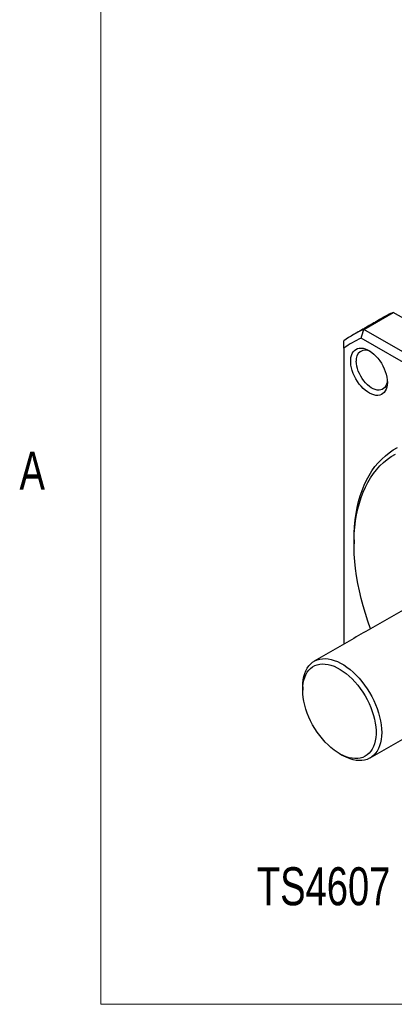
# Model space of a CAD drawing. Header units: millimetres. Extents: x 11 to 421, y 5 to 275.
# Tile 1 of 10: x 11 to 34, y 10 to 72. Entities that reach past the tile are written whole.
import ezdxf

# ---------------------------------------------------------------- set-up
doc = ezdxf.new("R2010")
doc.units = ezdxf.units.MM
doc.styles.add('SLDTEXTSTYLE0', font='TXT', dxfattribs={"width": 0.75})

msp = doc.modelspace()

# ---------------------------------------------------------------- linework, layer by layer
at = {"color": 7, "linetype": 'Continuous', "lineweight": 0}
for p in [(15.9068, 270.3087), (415.9568, 9.9587)]:
    msp.add_line(p, (15.9068, 9.9587), dxfattribs=at)
at = {"color": 7, "linetype": 'Continuous', "lineweight": 30}
for p, q in [((32.3953, 52.2602), (34.2338, 53.3216)), ((37.2239, 51.5954), (34.2338, 53.3216)), ((51.1036, 41.4602), (32.3953, 52.2602)), ((50.7132, 41.0323), (32.22, 51.7083)), ((31.1428, 51.0862), (31.1428, 32.5304))]:
    msp.add_line(p, q, dxfattribs=at)
at = {"color": 7, "linetype": 'Continuous', "lineweight": 30, "flags": 128}
for points in [[(33.8656, 48.9409), (33.8576, 48.7886), (33.8335, 48.6478), (33.7937, 48.5204), (33.7388, 48.4082), (33.6696, 48.3128), (33.587, 48.2355), (33.4922, 48.1775), (33.3865, 48.1395), (33.2713, 48.122), (33.1484, 48.1253), (33.0195, 48.1494), (32.8862, 48.194), (32.7506, 48.2583), (32.6146, 48.3415), (32.4799, 48.4425), (32.3486, 48.5597), (32.2224, 48.6916), (32.1032, 48.8363), (31.9926, 48.9918), (31.8921, 49.156), (31.8033, 49.3263), (31.7272, 49.5006), (31.665, 49.6764), (31.6176, 49.8511), (31.5857, 50.0224), (31.5696, 50.1878), (31.5696, 50.345), (31.5857, 50.4918), (31.6176, 50.6262), (31.665, 50.7462), (31.7272, 50.8502), (31.8033, 50.9366), (31.8921, 51.0044), (31.9926, 51.0526), (32.1032, 51.0803), (32.2224, 51.0874), (32.3486, 51.0737), (32.4799, 51.0393), (32.6146, 50.9848), (32.7506, 50.9109), (32.8862, 50.8186), (33.0195, 50.7094), (33.1484, 50.5846), (33.2713, 50.446), (33.3865, 50.2956), (33.4922, 50.1355), (33.587, 49.968), (33.6696, 49.7953), (33.7388, 49.62), (33.7937, 49.4444), (33.8335, 49.2711), (33.8576, 49.1025), (33.8656, 48.9409)], [(33.8619, 49.0494), (33.8477, 48.9407), (33.8161, 48.8198), (33.7693, 48.7135), (33.7082, 48.6234), (33.6337, 48.5511), (33.547, 48.4978), (33.4496, 48.4643), (33.3431, 48.4513), (33.2291, 48.4588), (33.1097, 48.4868), (32.9867, 48.5348), (32.8622, 48.6021), (32.7382, 48.6875), (32.6167, 48.7897), (32.4998, 48.9068), (32.3893, 49.0372), (32.2872, 49.1785), (32.1949, 49.3284), (32.1142, 49.4846), (32.0462, 49.6444), (31.9921, 49.8052), (31.9529, 49.9644), (31.9291, 50.1194), (31.9211, 50.2676)], [(31.7792, 39.0615), (31.7872, 39.4901), (31.8111, 39.9087), (31.8508, 40.3166), (31.9064, 40.7131), (31.9776, 41.0973), (32.0644, 41.4687), (32.1667, 41.8266), (32.2841, 42.1703), (32.4166, 42.4992), (32.5639, 42.8127), (32.7256, 43.1103), (32.9016, 43.3913), (33.0915, 43.6554), (33.295, 43.902), (33.5117, 44.1307), (33.7411, 44.341), (33.983, 44.5326), (34.2368, 44.7052), (34.5021, 44.8584)], [(32.812, 33.494), (32.6451, 33.9669), (32.4902, 34.4459), (32.35, 34.9238), (32.2247, 35.3996), (32.1145, 35.8726), (32.0197, 36.3418), (31.9405, 36.8063), (31.8769, 37.2654), (31.8291, 37.7181), (31.7972, 38.1636), (31.7812, 38.6011), (31.7812, 39.0298), (31.7972, 39.4488), (31.8291, 39.8575), (31.8769, 40.255), (31.9405, 40.6407), (32.0197, 41.0137), (32.1145, 41.3734), (32.2247, 41.7192), (32.35, 42.0504), (32.4902, 42.3664), (32.6451, 42.6666), (32.8143, 42.9504), (32.9976, 43.2174), (33.1946, 43.4669), (33.405, 43.6987), (33.6284, 43.9122), (33.8642, 44.107), (34.1122, 44.2828), (34.3719, 44.4393)], [(28.5619, 29.8565), (28.5699, 30.0818), (28.5939, 30.2964), (28.6338, 30.4989), (28.6892, 30.688), (28.7599, 30.8624), (28.8454, 31.021), (28.945, 31.1628), (29.0582, 31.2868), (29.1843, 31.3923), (29.3224, 31.4786), (29.4715, 31.5451), (29.6309, 31.5914), (29.7993, 31.6172), (29.9758, 31.6222), (30.1592, 31.6066), (30.3482, 31.5703), (30.5417, 31.5137), (30.7384, 31.4371), (30.9371, 31.3409), (31.1364, 31.2258), (31.3351, 31.0926), (31.5318, 30.9421), (31.7253, 30.7754), (31.9144, 30.5933), (32.0977, 30.3973), (32.2742, 30.1884), (32.4426, 29.9682), (32.602, 29.7379), (32.7512, 29.4992), (32.8892, 29.2535), (33.0153, 29.0025), (33.1285, 28.7477), (33.2281, 28.4909), (33.3136, 28.2336), (33.3843, 27.9776), (33.4397, 27.7245), (33.4796, 27.476), (33.5036, 27.2337), (33.5116, 26.9991), (33.5036, 26.7737), (33.4796, 26.5591), (33.4397, 26.3567), (33.3843, 26.1676), (33.3136, 25.9932), (33.2281, 25.8346), (33.1285, 25.6928), (33.0153, 25.5688), (32.8892, 25.4632), (32.7512, 25.377), (32.602, 25.3105), (32.4426, 25.2642), (32.2742, 25.2384), (32.0977, 25.2333), (31.9144, 25.249), (31.7253, 25.2852), (31.5318, 25.3419), (31.3351, 25.4185), (31.1364, 25.5147), (31.0364, 25.5701)], [(28.5619, 29.6524), (28.5699, 29.8698), (28.5941, 30.0764), (28.6341, 30.2707), (28.6897, 30.4513), (28.7606, 30.6171), (28.8461, 30.7668), (28.9458, 30.8993), (29.059, 31.0138), (29.1847, 31.1095), (29.3223, 31.1856), (29.4706, 31.2416), (29.6286, 31.2772), (29.7953, 31.2921), (29.9694, 31.2862), (30.1498, 31.2596), (30.3352, 31.2123), (30.5243, 31.1448), (30.7157, 31.0576), (30.9081, 30.9511), (31.1002, 30.8263), (31.2906, 30.6839), (31.478, 30.525), (31.661, 30.3506), (31.8385, 30.1621), (32.009, 29.9606), (32.1715, 29.7477), (32.3248, 29.5248), (32.4679, 29.2936), (32.5996, 29.0555), (32.7192, 28.8123), (32.8257, 28.5657), (32.9184, 28.3174), (32.9967, 28.0692), (33.06, 27.8227), (33.1079, 27.5798), (33.14, 27.3421), (33.1561, 27.1114), (33.1561, 26.8891), (33.14, 26.6769), (33.1079, 26.4763), (33.06, 26.2887), (32.9967, 26.1153), (32.9184, 25.9575), (32.8257, 25.8162), (32.7192, 25.6926), (32.5996, 25.5874), (32.4679, 25.5015), (32.3248, 25.4353), (32.1715, 25.3895), (32.009, 25.3642), (31.8385, 25.3597), (31.661, 25.376), (31.478, 25.413), (31.2906, 25.4704), (31.1002, 25.5478), (30.9081, 25.6448), (30.7157, 25.7605), (30.5243, 25.8943), (30.3352, 26.045), (30.1498, 26.2118), (29.9694, 26.3934), (29.7953, 26.5886), (29.6286, 26.796), (29.4706, 27.014), (29.3223, 27.2413), (29.1847, 27.4762), (29.059, 27.7171), (28.9458, 27.9622), (28.8461, 28.2098), (28.7606, 28.4583), (28.6897, 28.7059), (28.6341, 28.9508), (28.5941, 29.1913), (28.5699, 29.4257), (28.5619, 29.6524)]]:
    msp.add_lwpolyline(points, dxfattribs=at)
at = {"color": 7, "linetype": 'Continuous', "lineweight": 30}
for centre, radius, start, end in [((36.9333, 47.1996), 6.6907, 113.79583, 119.992526), ((35.0913, 46.1456), 6.6826, 113.793084, 126.217668), ((34.9399, 45.7546), 6.5456, 114.553246, 125.457506), ((32.5009, 50.3715), 0.589, 58.475041, 190.162262)]:
    msp.add_arc(centre, radius, start, end, dxfattribs=at)
for points, degree in [([(33.5887, 52.9944), (31.7502, 51.9331)], 1), ([(32.22, 51.7083), (32.2782, 51.8923), (32.3366, 52.0763), (32.3953, 52.2602)], 3), ([(31.1428, 51.0862), (31.1428, 51.2367), (31.1428, 51.3869), (31.1428, 51.537)], 3), ([(31.7792, 39.0615), (31.7792, 38.8166)], 1), ([(38.6561, 36.8677), (29.2869, 31.459)], 1), ([(32.7866, 25.3966), (42.1558, 30.8053)], 1), ([(28.5619, 29.8565), (28.5619, 29.6524)], 1), ([(30.8596, 25.6722), (31.0364, 25.5701)], 1)]:
    msp.add_open_spline(points, degree=degree, dxfattribs=at)

# ---------------------------------------------------------------- texts
at = {"color": 7, "linetype": 'Continuous', "lineweight": 0, "attachment_point": 1, "style": 'SLDTEXTSTYLE0'}
for s, insert, char_height in [('A', (10.8207, 44.5986), 2.3813), ('TS4607', (25.6912, 18.5485), 2.38125)]:
    msp.add_mtext(s, dxfattribs=dict(at, insert=insert, char_height=char_height))

doc.saveas('drawing.dxf')
